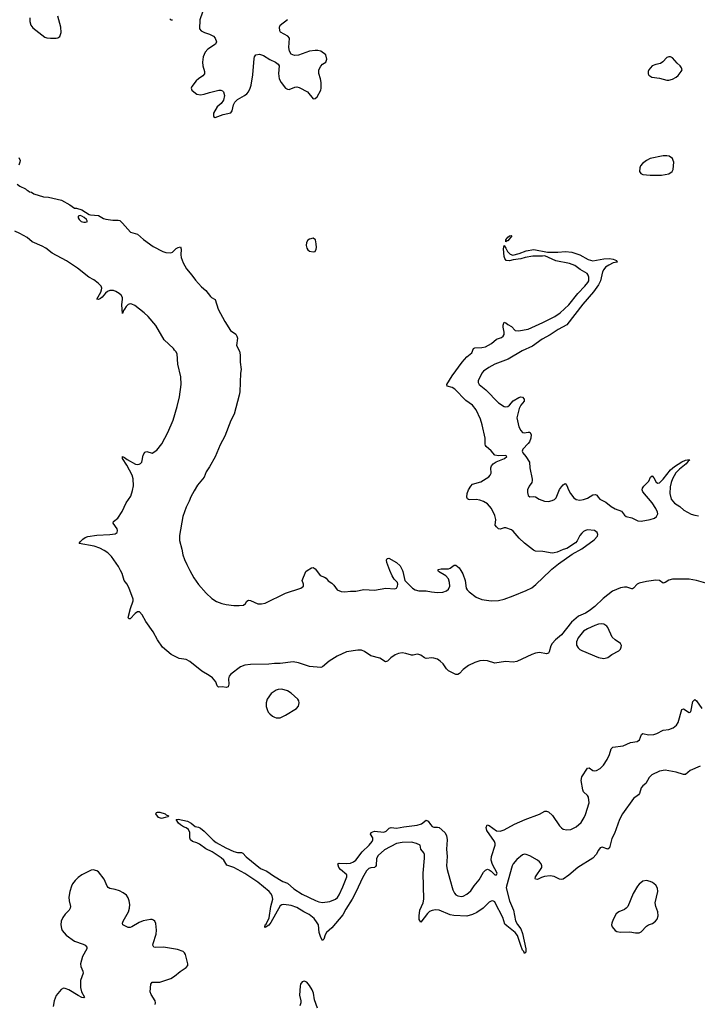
# Model space of a CAD drawing. Header units: inches. Extents: x 1771465 to 1971076, y 472029 to 643563.
# Tile 77 of 127: x 1841038 to 1848358, y 625312 to 635950. Entities that reach past the tile are written whole.
import ezdxf

# ---------------------------------------------------------------- set-up
doc = ezdxf.new("R2010")
doc.units = ezdxf.units.IN
doc.header["$MEASUREMENT"] = 0
doc.layers.add('B8642', color=7, linetype='Continuous')
doc.layers.add('B8643', color=7, linetype='Continuous')

msp = doc.modelspace()

# ---------------------------------------------------------------- linework, layer by layer
at = {"layer": 'B8642', "color": 6}
for points, elevation in [([(1848450, 629863), (1848350, 629892), (1848270, 629904), (1848090, 629904), (1848050, 629894), (1848010, 629869), (1847990, 629862), (1847951, 629891), (1847910, 629894), (1847810, 629881), (1847730, 629861), (1847708, 629850), (1847670, 629807), (1847658, 629802), (1847650, 629800), (1847598, 629818), (1847570, 629820), (1847530, 629813), (1847443, 629777), (1847342, 629698), (1847250, 629610), (1847190, 629564), (1847150, 629539), (1847075, 629505), (1847000, 629440), (1846890, 629306), (1846826, 629250), (1846791, 629210), (1846776, 629184), (1846759, 629121), (1846750, 629105), (1846730, 629100), (1846653, 629113), (1846610, 629105), (1846570, 629091), (1846410, 629016), (1846370, 629010), (1846285, 629015), (1846170, 628998), (1846090, 629025), (1846050, 629028), (1846010, 629023), (1845954, 629006), (1845886, 628974), (1845829, 628931), (1845790, 628888), (1845770, 628876), (1845750, 628875), (1845670, 628917), (1845650, 628936), (1845612, 628992), (1845581, 629021), (1845550, 629040), (1845513, 629053), (1845490, 629055), (1845429, 629049), (1845410, 629054), (1845370, 629084), (1845350, 629093), (1845330, 629095), (1845290, 629084), (1845270, 629084), (1845210, 629103), (1845169, 629109), (1845130, 629103), (1845093, 629087), (1845046, 629054), (1845010, 629020), (1844990, 629011), (1844930, 629052), (1844830, 629077), (1844764, 629124), (1844730, 629137), (1844690, 629140), (1844570, 629119), (1844467, 629073), (1844381, 629019), (1844310, 628958), (1844290, 628951), (1844170, 628961), (1844050, 629003), (1843992, 629012), (1843850, 628993), (1843790, 628993), (1843730, 628986), (1843530, 628985), (1843470, 628975), (1843423, 628957), (1843320, 628880), (1843301, 628859), (1843295, 628830), (1843298, 628770), (1843290, 628743), (1843270, 628734), (1843230, 628744), (1843190, 628739), (1843182, 628742), (1843170, 628755), (1843157, 628797), (1843119, 628839), (1843084, 628864), (1843005, 628910), (1842877, 629017), (1842836, 629036), (1842761, 629050), (1842675, 629090), (1842580, 629170), (1842527, 629250), (1842478, 629338), (1842401, 629450), (1842361, 629521), (1842332, 629552), (1842310, 629554), (1842285, 629535), (1842230, 629476), (1842218, 629478), (1842210, 629490), (1842235, 629590), (1842265, 629670), (1842264, 629690), (1842216, 629816), (1842194, 629854), (1842166, 629890), (1842146, 629966), (1842127, 630000)], 300), ([(1842877, 630000), (1842920, 629920), (1842969, 629849), (1843053, 629753), (1843115, 629695), (1843164, 629664), (1843222, 629642), (1843270, 629631), (1843350, 629621), (1843410, 629620), (1843454, 629626), (1843478, 629642), (1843493, 629667), (1843510, 629679), (1843530, 629675), (1843610, 629640), (1843650, 629640), (1843690, 629646), (1843910, 629755), (1844076, 629810), (1844090, 629819), (1844102, 629830), (1844102, 629850), (1844089, 629890), (1844129, 629990), (1844145, 630000)], 300), ([(1844244, 630000), (1844284, 629944), (1844330, 629928), (1844350, 629915), (1844370, 629886), (1844410, 629861), (1844430, 629842), (1844469, 629790), (1844510, 629772), (1844550, 629767), (1844610, 629776), (1844670, 629776), (1844755, 629795), (1844872, 629788), (1844992, 629808), (1845090, 629800), (1845107, 629810), (1845118, 629830), (1845123, 629850), (1845121, 629870), (1845084, 629904), (1845060, 629940), (1845037, 630000)], 300), ([(1845173, 630000), (1845178, 629990), (1845200, 629890), (1845280, 629810), (1845310, 629789), (1845350, 629780), (1845430, 629781), (1845488, 629768), (1845550, 629762), (1845610, 629764), (1845650, 629778), (1845670, 629798), (1845683, 629830), (1845682, 629870), (1845670, 629910), (1845642, 629942), (1845563, 629990), (1845560, 630000)], 300), ([(1845803, 630000), (1845825, 629965), (1845850, 629890), (1845862, 629810), (1845873, 629790), (1845893, 629770), (1845970, 629712), (1846030, 629686), (1846130, 629671), (1846210, 629675), (1846271, 629690), (1846370, 629724), (1846510, 629782), (1846570, 629813), (1846613, 629847), (1846772, 630000)], 300), ([(1848390, 627884), (1848280, 627840), (1848230, 627794), (1848210, 627794), (1848130, 627822), (1848010, 627841), (1847948, 627832), (1847867, 627793), (1847837, 627763), (1847801, 627699), (1847770, 627673), (1847750, 627650), (1847733, 627590), (1847724, 627576), (1847670, 627536), (1847549, 627371), (1847517, 627310), (1847463, 627157), (1847436, 627104), (1847410, 627002), (1847390, 626990), (1847330, 627010), (1847310, 627004), (1847290, 626978), (1847265, 626930), (1847229, 626890), (1847066, 626790), (1846970, 626708), (1846910, 626665), (1846890, 626662), (1846870, 626665), (1846810, 626694), (1846770, 626700), (1846706, 626694), (1846676, 626684), (1846630, 626660), (1846610, 626663), (1846605, 626670), (1846610, 626690), (1846678, 626790), (1846679, 626810), (1846670, 626830), (1846653, 626850), (1846630, 626871), (1846550, 626915), (1846510, 626931), (1846490, 626933), (1846470, 626927), (1846410, 626877), (1846370, 626831), (1846359, 626810), (1846296, 626590), (1846294, 626570), (1846328, 626432), (1846371, 626330), (1846395, 626215), (1846415, 626175), (1846450, 626127), (1846470, 626077), (1846507, 625910), (1846505, 625875), (1846490, 625861), (1846483, 625883), (1846470, 625899), (1846450, 625947), (1846415, 626055), (1846389, 626089), (1846300, 626160), (1846280, 626180), (1846256, 626250), (1846176, 626410), (1846170, 626419), (1846150, 626430), (1846130, 626427), (1846110, 626416), (1846043, 626350), (1845977, 626303), (1845930, 626282), (1845870, 626265), (1845728, 626272), (1845690, 626280), (1845570, 626330), (1845530, 626334), (1845493, 626327), (1845466, 626314), (1845445, 626295), (1845370, 626201), (1845355, 626230), (1845352, 626270), (1845362, 626330), (1845396, 626410), (1845404, 626450), (1845397, 626730), (1845411, 626891), (1845410, 626930), (1845403, 626950), (1845371, 626990), (1845365, 627030), (1845324, 627050), (1845270, 627063), (1845170, 627062), (1845108, 627050), (1844980, 626980), (1844910, 626920), (1844891, 626889), (1844887, 626813), (1844880, 626800), (1844870, 626791), (1844830, 626788), (1844810, 626779), (1844786, 626754), (1844740, 626680), (1844674, 626530), (1844630, 626447), (1844560, 626340), (1844530, 626278), (1844410, 626139), (1844354, 626090), (1844338, 626062), (1844323, 626017), (1844310, 626000), (1844290, 626036), (1844273, 626090), (1844265, 626170), (1844253, 626193), (1844219, 626239), (1844164, 626284), (1844109, 626310), (1844030, 626358), (1843970, 626380), (1843890, 626391), (1843870, 626388), (1843850, 626375), (1843750, 626196), (1843730, 626169), (1843690, 626142), (1843685, 626145), (1843689, 626170), (1843700, 626180), (1843732, 626248), (1843750, 626370), (1843771, 626450), (1843765, 626485), (1843751, 626511), (1843732, 626532), (1843612, 626632), (1843470, 626727), (1843350, 626792), (1843275, 626815), (1843244, 626870), (1843216, 626896), (1843118, 626958), (1843050, 626993), (1842981, 627041), (1842950, 627057), (1842904, 627070), (1842884, 627090), (1842877, 627110), (1842875, 627170), (1842861, 627201), (1842838, 627218), (1842809, 627230), (1842776, 627250), (1842753, 627270), (1842730, 627310), (1842750, 627314), (1842850, 627292), (1842892, 627270), (1842933, 627233), (1842970, 627226), (1842990, 627217), (1843030, 627184), (1843127, 627087), (1843160, 627060), (1843264, 627004), (1843350, 626964), (1843390, 626953), (1843434, 626954), (1843450, 626944), (1843485, 626905), (1843641, 626781), (1843707, 626750), (1843780, 626700), (1843881, 626641), (1843930, 626622), (1844001, 626561), (1844090, 626503), (1844233, 626433), (1844270, 626420), (1844310, 626414), (1844390, 626423), (1844451, 626450), (1844470, 626468), (1844490, 626496), (1844530, 626582), (1844571, 626690), (1844571, 626710), (1844502, 626770), (1844486, 626790), (1844474, 626830), (1844490, 626838), (1844570, 626835), (1844610, 626838), (1844645, 626850), (1844670, 626870), (1844739, 626961), (1844813, 627030), (1844844, 627070), (1844853, 627090), (1844853, 627110), (1844829, 627150), (1844834, 627170), (1844870, 627182), (1844970, 627173), (1844997, 627183), (1845030, 627214), (1845050, 627223), (1845110, 627215), (1845189, 627231), (1845330, 627247), (1845377, 627263), (1845430, 627301), (1845450, 627291), (1845474, 627254), (1845495, 627235), (1845510, 627228), (1845550, 627227), (1845570, 627221), (1845630, 627168), (1845650, 627136), (1845657, 627090), (1845648, 626990), (1845654, 626910), (1845650, 626810), (1845656, 626770), (1845684, 626664), (1845717, 626550), (1845734, 626514), (1845750, 626496), (1845770, 626486), (1845810, 626478), (1845830, 626480), (1845870, 626501), (1845910, 626537), (1845948, 626592), (1846002, 626658), (1846050, 626741), (1846070, 626761), (1846090, 626772), (1846110, 626767), (1846132, 626752), (1846170, 626713), (1846190, 626710), (1846196, 626730), (1846144, 626824), (1846132, 626870), (1846134, 626910), (1846175, 627030), (1846175, 627050), (1846167, 627070), (1846085, 627190), (1846077, 627223), (1846088, 627252), (1846110, 627245), (1846188, 627188), (1846230, 627184), (1846270, 627198), (1846383, 627257), (1846499, 627310), (1846653, 627367), (1846710, 627400), (1846730, 627400), (1846750, 627391), (1846793, 627353), (1846870, 627240), (1846890, 627218), (1846910, 627204), (1846950, 627197), (1846990, 627201), (1847051, 627230), (1847102, 627278), (1847135, 627330), (1847150, 627363), (1847190, 627490), (1847183, 627550), (1847170, 627570), (1847130, 627608), (1847121, 627630), (1847104, 627730), (1847112, 627770), (1847170, 627862), (1847190, 627866), (1847230, 627837), (1847250, 627834), (1847270, 627837), (1847310, 627860), (1847343, 627897), (1847383, 627957), (1847410, 628010), (1847427, 628073), (1847445, 628090), (1847556, 628104), (1847638, 628142), (1847710, 628151), (1847732, 628168), (1847754, 628226), (1847770, 628240), (1847830, 628224), (1847890, 628228), (1847922, 628238), (1847990, 628275), (1848050, 628281), (1848099, 628301), (1848132, 628328), (1848150, 628357), (1848190, 628496), (1848210, 628503), (1848270, 628466), (1848288, 628472), (1848310, 628584), (1848330, 628607), (1848350, 628591), (1848407, 628510)], 300), ([(1842501, 625310), (1842506, 625330), (1842502, 625350), (1842459, 625419), (1842448, 625448), (1842454, 625530), (1842470, 625551), (1842550, 625550), (1842670, 625591), (1842710, 625615), (1842770, 625668), (1842835, 625710), (1842853, 625730), (1842856, 625750), (1842828, 625850), (1842817, 625870), (1842803, 625883), (1842743, 625903), (1842590, 625928), (1842510, 625925), (1842488, 625930), (1842477, 625950), (1842479, 625970), (1842511, 626070), (1842514, 626114), (1842507, 626187), (1842497, 626210), (1842483, 626223), (1842470, 626228), (1842450, 626227), (1842370, 626215), (1842330, 626197), (1842250, 626148), (1842230, 626141), (1842210, 626143), (1842152, 626170), (1842148, 626190), (1842156, 626210), (1842212, 626310), (1842225, 626350), (1842227, 626390), (1842221, 626430), (1842210, 626461), (1842192, 626490), (1842157, 626517), (1842117, 626537), (1842070, 626553), (1842010, 626565), (1841994, 626574), (1841982, 626590), (1841950, 626665), (1841890, 626742), (1841870, 626755), (1841830, 626764), (1841810, 626761), (1841710, 626711), (1841670, 626682), (1841637, 626650), (1841610, 626614), (1841598, 626590), (1841580, 626530), (1841569, 626470), (1841572, 626430), (1841585, 626370), (1841583, 626350), (1841572, 626328), (1841530, 626286), (1841504, 626250), (1841486, 626210), (1841482, 626170), (1841489, 626130), (1841497, 626110), (1841541, 626061), (1841630, 625995), (1841723, 625963), (1841744, 625950), (1841762, 625930), (1841763, 625910), (1841716, 625830), (1841696, 625750), (1841700, 625720), (1841721, 625670), (1841723, 625650), (1841694, 625570), (1841694, 625494), (1841707, 625447), (1841738, 625390), (1841730, 625383), (1841710, 625386), (1841670, 625406), (1841570, 625470), (1841530, 625484), (1841510, 625486), (1841486, 625474), (1841432, 625408), (1841410, 625350), (1841401, 625290)], 400), ([(1844256, 625270), (1844221, 625361), (1844213, 625433), (1844196, 625470), (1844170, 625515), (1844140, 625550), (1844110, 625564), (1844090, 625556), (1844070, 625530), (1844066, 625510), (1844061, 625410), (1844075, 625350), (1844075, 625330), (1844065, 625295)], 400)]:
    msp.add_lwpolyline(points, dxfattribs=dict(at, elevation=elevation))
for points, elevation in [([(1847323, 629423), (1847290, 629419), (1847250, 629406), (1847172, 629370), (1847130, 629343), (1847071, 629270), (1847054, 629230), (1847054, 629194), (1847070, 629165), (1847090, 629146), (1847110, 629136), (1847290, 629061), (1847350, 629050), (1847390, 629060), (1847434, 629090), (1847512, 629130), (1847528, 629150), (1847537, 629170), (1847539, 629190), (1847530, 629210), (1847470, 629251), (1847440, 629280), (1847390, 629384), (1847379, 629399), (1847350, 629419)], 400), ([(1843870, 628717), (1843830, 628714), (1843810, 628708), (1843755, 628670), (1843713, 628610), (1843700, 628570), (1843701, 628530), (1843710, 628498), (1843723, 628470), (1843739, 628450), (1843770, 628425), (1843790, 628415), (1843810, 628409), (1843850, 628409), (1843910, 628435), (1844027, 628510), (1844048, 628532), (1844057, 628570), (1844054, 628590), (1844041, 628610), (1843970, 628675), (1843930, 628699)], 400), ([(1842570, 627319), (1842538, 627330), (1842509, 627370), (1842516, 627384), (1842528, 627390), (1842551, 627390), (1842608, 627370), (1842620, 627360), (1842646, 627350), (1842642, 627338), (1842610, 627330)], 300), ([(1847810, 626649), (1847770, 626642), (1847730, 626612), (1847711, 626590), (1847665, 626510), (1847606, 626370), (1847590, 626350), (1847570, 626335), (1847510, 626310), (1847483, 626290), (1847448, 626230), (1847433, 626190), (1847432, 626170), (1847437, 626150), (1847469, 626110), (1847490, 626098), (1847530, 626091), (1847630, 626094), (1847690, 626084), (1847730, 626086), (1847750, 626097), (1847810, 626157), (1847830, 626170), (1847874, 626186), (1847908, 626210), (1847926, 626234), (1847936, 626270), (1847933, 626310), (1847909, 626370), (1847902, 626410), (1847933, 626530), (1847929, 626569), (1847910, 626600), (1847875, 626630), (1847850, 626641)], 400)]:
    msp.add_lwpolyline(points, close=True, dxfattribs=dict(at, elevation=elevation))
at = {"layer": 'B8643', "color": 6}
for points, elevation in [([(1841149, 635970), (1841146, 635930), (1841157, 635890), (1841181, 635861), (1841310, 635763), (1841330, 635755), (1841370, 635750), (1841431, 635749), (1841450, 635754), (1841470, 635770), (1841486, 635810), (1841482, 635870), (1841449, 635989)], 400), ([(1842659, 635959), (1842670, 635947), (1842690, 635950)], 400), ([(1843012, 636030), (1842985, 635950), (1842979, 635850), (1842999, 635830), (1843033, 635813), (1843090, 635795), (1843130, 635773), (1843150, 635750), (1843163, 635710), (1843154, 635686), (1843070, 635632), (1843042, 635598), (1843021, 635550), (1843013, 635490), (1843017, 635450), (1843034, 635390), (1843034, 635366), (1843018, 635342), (1842969, 635310), (1842946, 635290), (1842899, 635230), (1842891, 635210), (1842899, 635190), (1842936, 635156), (1842950, 635147), (1842990, 635138), (1843030, 635145), (1843090, 635165), (1843190, 635189), (1843210, 635189), (1843230, 635180), (1843240, 635170), (1843250, 635130), (1843241, 635079), (1843214, 635046), (1843170, 635010), (1843130, 634939), (1843130, 634906), (1843150, 634893), (1843235, 634925), (1843317, 634943), (1843334, 634966), (1843347, 635030), (1843361, 635059), (1843392, 635088), (1843466, 635130), (1843491, 635150), (1843508, 635170), (1843529, 635211), (1843537, 635243), (1843555, 635355), (1843570, 635530), (1843575, 635550), (1843590, 635572), (1843630, 635576), (1843670, 635565), (1843739, 635519), (1843800, 635490), (1843830, 635470), (1843840, 635450), (1843832, 635370), (1843842, 635310), (1843864, 635270), (1843910, 635210), (1843930, 635198), (1843950, 635195), (1844010, 635221), (1844030, 635223), (1844058, 635218), (1844146, 635170), (1844210, 635095), (1844230, 635097), (1844250, 635115), (1844290, 635190), (1844295, 635210), (1844296, 635270), (1844288, 635310), (1844268, 635368), (1844271, 635410), (1844291, 635449), (1844310, 635469), (1844344, 635490), (1844357, 635523), (1844346, 635570), (1844292, 635610), (1844258, 635618), (1844230, 635619), (1844170, 635610), (1844050, 635567), (1844005, 635565), (1843970, 635577), (1843952, 635610), (1843944, 635650), (1843951, 635750), (1843933, 635773), (1843857, 635817), (1843848, 635830), (1843844, 635870), (1843850, 635890), (1843930, 635953)], 400), ([(1841030, 634462), (1841042, 634430), (1841041, 634410), (1841030, 634377)], 300), ([(1841010, 634174), (1841041, 634150), (1841101, 634121), (1841110, 634111), (1841125, 634106), (1841145, 634090), (1841165, 634085), (1841190, 634068), (1841296, 634036), (1841349, 634031), (1841490, 634002), (1841581, 633950), (1841630, 633914), (1841650, 633913), (1841710, 633896), (1841787, 633847), (1841802, 633842), (1841890, 633835), (1841944, 633804), (1841970, 633795), (1842043, 633783), (1842103, 633783), (1842119, 633779), (1842150, 633753), (1842236, 633656), (1842310, 633634), (1842376, 633576), (1842479, 633499), (1842584, 633444), (1842616, 633436), (1842670, 633431), (1842690, 633438), (1842730, 633478), (1842750, 633490), (1842775, 633495), (1842781, 633470), (1842777, 633410), (1842781, 633381), (1842804, 633324), (1842840, 633260), (1842899, 633190), (1842936, 633136), (1843003, 633063), (1843050, 633024), (1843098, 632958), (1843110, 632947), (1843150, 632926), (1843182, 632822), (1843255, 632690), (1843314, 632594), (1843372, 632552), (1843385, 632530), (1843390, 632510), (1843381, 632430), (1843412, 632370), (1843420, 632330), (1843419, 632250), (1843430, 632170), (1843424, 632130), (1843415, 631930), (1843410, 631895), (1843355, 631690), (1843320, 631620), (1843253, 631450), (1843203, 631357), (1843150, 631227), (1843090, 631120), (1843053, 631067), (1843030, 631006), (1842959, 630921), (1842921, 630859), (1842886, 630794), (1842870, 630748), (1842835, 630685), (1842799, 630581), (1842763, 630377), (1842765, 630325), (1842789, 630231), (1842800, 630170), (1842817, 630117), (1842843, 630063), (1842877, 630000)], 300), ([(1842127, 630000), (1842104, 630044), (1842028, 630150), (1841990, 630190), (1841950, 630217), (1841902, 630242), (1841842, 630262), (1841679, 630290), (1841690, 630310), (1841721, 630339), (1841744, 630356), (1841774, 630366), (1841870, 630380), (1842013, 630387), (1842070, 630396), (1842091, 630409), (1842095, 630430), (1842090, 630449), (1842048, 630510), (1842052, 630530), (1842097, 630563), (1842145, 630635), (1842187, 630730), (1842237, 630803), (1842257, 630863), (1842267, 630913), (1842262, 630990), (1842253, 631030), (1842196, 631136), (1842148, 631210), (1842150, 631230), (1842162, 631222), (1842170, 631221), (1842198, 631198), (1842290, 631149), (1842310, 631144), (1842330, 631147), (1842344, 631156), (1842356, 631170), (1842370, 631245), (1842390, 631278), (1842410, 631285), (1842470, 631267), (1842521, 631299), (1842572, 631368), (1842638, 631490), (1842696, 631624), (1842739, 631770), (1842766, 631874), (1842782, 632010), (1842778, 632090), (1842746, 632230), (1842739, 632339), (1842726, 632366), (1842710, 632380), (1842699, 632399), (1842599, 632490), (1842508, 632648), (1842424, 632744), (1842382, 632782), (1842281, 632861), (1842250, 632877), (1842230, 632879), (1842210, 632874), (1842187, 632853), (1842170, 632821), (1842159, 632810), (1842150, 632775), (1842142, 632870), (1842149, 632930), (1842147, 632950), (1842134, 632974), (1842113, 632993), (1842075, 633015), (1842050, 633023), (1842010, 633023), (1841987, 633013), (1841964, 632996), (1841930, 632954), (1841910, 632939), (1841890, 632928), (1841870, 632930), (1841913, 633007), (1841923, 633030), (1841925, 633050), (1841917, 633070), (1841885, 633105), (1841839, 633139), (1841786, 633170), (1841664, 633264), (1841544, 633344), (1841387, 633427), (1841320, 633480), (1841282, 633502), (1841173, 633550), (1841117, 633597), (1841040, 633640), (1840985, 633665)], 300), ([(1846772, 630000), (1846786, 630014), (1846857, 630070), (1847006, 630174), (1847110, 630232), (1847244, 630330), (1847279, 630370), (1847285, 630390), (1847278, 630410), (1847248, 630430), (1847170, 630437), (1847150, 630432), (1847130, 630421), (1847110, 630402), (1847090, 630377), (1847060, 630320), (1847042, 630298), (1846950, 630237), (1846910, 630225), (1846844, 630196), (1846810, 630189), (1846790, 630188), (1846690, 630205), (1846610, 630209), (1846590, 630218), (1846490, 630293), (1846434, 630350), (1846370, 630426), (1846350, 630440), (1846290, 630462), (1846270, 630460), (1846230, 630445), (1846210, 630450), (1846187, 630470), (1846175, 630490), (1846182, 630550), (1846172, 630592), (1846134, 630670), (1846090, 630718), (1846050, 630743), (1846010, 630758), (1845970, 630765), (1845902, 630762), (1845886, 630766), (1845875, 630775), (1845869, 630790), (1845873, 630830), (1845885, 630870), (1845910, 630912), (1845930, 630933), (1846021, 630959), (1846107, 631010), (1846122, 631030), (1846130, 631050), (1846129, 631110), (1846135, 631130), (1846151, 631150), (1846186, 631174), (1846274, 631210), (1846300, 631230), (1846290, 631242), (1846210, 631238), (1846170, 631247), (1846132, 631292), (1846078, 631338), (1846069, 631350), (1846065, 631365), (1846065, 631430), (1846034, 631574), (1846015, 631635), (1845970, 631735), (1845930, 631786), (1845857, 631837), (1845739, 631959), (1845710, 631978), (1845657, 631990), (1845653, 632010), (1845710, 632103), (1845819, 632250), (1845870, 632306), (1845923, 632350), (1845942, 632398), (1845954, 632406), (1846030, 632407), (1846070, 632415), (1846133, 632450), (1846190, 632497), (1846243, 632517), (1846262, 632530), (1846273, 632550), (1846273, 632573), (1846261, 632630), (1846261, 632650), (1846270, 632682), (1846290, 632674), (1846310, 632656), (1846350, 632634), (1846390, 632594), (1846427, 632587), (1846530, 632606), (1846690, 632678), (1846818, 632742), (1846876, 632784), (1846969, 632871), (1847068, 632992), (1847144, 633070), (1847175, 633110), (1847185, 633130), (1847186, 633170), (1847180, 633190), (1847167, 633207), (1847092, 633250), (1847035, 633295), (1846976, 633316), (1846830, 633344), (1846710, 633398), (1846686, 633394), (1846583, 633397), (1846499, 633381), (1846450, 633366), (1846370, 633357), (1846330, 633346), (1846293, 633350), (1846277, 633370), (1846270, 633390), (1846264, 633476), (1846270, 633511), (1846290, 633483), (1846307, 633447), (1846338, 633418), (1846366, 633406), (1846435, 633425), (1846510, 633452), (1846592, 633468), (1846739, 633439), (1846850, 633438), (1846934, 633446), (1847003, 633437), (1847090, 633411), (1847179, 633359), (1847230, 633346), (1847350, 633367), (1847410, 633371), (1847450, 633364), (1847485, 633350), (1847491, 633330), (1847450, 633322), (1847401, 633299), (1847365, 633275), (1847347, 633253), (1847334, 633226), (1847314, 633130), (1847290, 633084), (1847235, 633010), (1847123, 632877), (1846950, 632654), (1846856, 632604), (1846770, 632545), (1846681, 632499), (1846576, 632424), (1846466, 632374), (1846316, 632284), (1846172, 632230), (1846107, 632193), (1846050, 632152), (1846031, 632130), (1845990, 632050), (1845990, 632030), (1846003, 632010), (1846072, 631952), (1846210, 631812), (1846270, 631771), (1846290, 631766), (1846310, 631770), (1846330, 631786), (1846369, 631831), (1846430, 631869), (1846450, 631877), (1846470, 631872), (1846487, 631850), (1846489, 631830), (1846450, 631787), (1846432, 631750), (1846409, 631650), (1846430, 631550), (1846450, 631512), (1846470, 631492), (1846488, 631488), (1846530, 631495), (1846550, 631493), (1846563, 631470), (1846561, 631430), (1846545, 631390), (1846532, 631370), (1846472, 631310), (1846467, 631290), (1846472, 631270), (1846506, 631230), (1846544, 631170), (1846550, 631110), (1846573, 630987), (1846575, 630970), (1846570, 630950), (1846541, 630910), (1846523, 630870), (1846523, 630843), (1846530, 630810), (1846550, 630795), (1846590, 630799), (1846610, 630794), (1846649, 630769), (1846708, 630748), (1846750, 630746), (1846790, 630754), (1846814, 630766), (1846835, 630785), (1846870, 630874), (1846890, 630904), (1846910, 630925), (1846930, 630938), (1846950, 630916), (1846965, 630870), (1846988, 630830), (1847025, 630785), (1847050, 630767), (1847090, 630758), (1847130, 630765), (1847170, 630781), (1847230, 630816), (1847259, 630819), (1847273, 630813), (1847286, 630790), (1847305, 630770), (1847370, 630737), (1847426, 630690), (1847470, 630666), (1847539, 630639), (1847570, 630598), (1847590, 630583), (1847650, 630568), (1847716, 630536), (1847750, 630534), (1847850, 630550), (1847895, 630565), (1847918, 630582), (1847930, 630610), (1847927, 630630), (1847909, 630670), (1847870, 630732), (1847771, 630850), (1847763, 630870), (1847766, 630890), (1847780, 630910), (1847835, 630965), (1847854, 631006), (1847870, 631023), (1847890, 631001), (1847912, 630952), (1847930, 630943), (1847950, 630948), (1847990, 630986), (1848070, 631088), (1848110, 631123), (1848190, 631172), (1848231, 631191), (1848270, 631199), (1848275, 631190), (1848260, 631180), (1848237, 631150), (1848165, 631095), (1848127, 631053), (1848091, 630990), (1848076, 630950), (1848064, 630904), (1848060, 630830), (1848077, 630770), (1848110, 630727), (1848169, 630689), (1848211, 630651), (1848290, 630609), (1848330, 630596), (1848370, 630589)], 300), ([(1845037, 630000), (1845005, 630085), (1845002, 630110), (1845007, 630130), (1845026, 630134), (1845110, 630087), (1845149, 630050), (1845173, 630000)], 300), ([(1844145, 630000), (1844190, 630028), (1844210, 630033), (1844230, 630019), (1844244, 630000)], 300), ([(1845560, 630000), (1845557, 630010), (1845590, 630018), (1845670, 630018), (1845690, 630026), (1845730, 630056), (1845750, 630057), (1845787, 630027), (1845803, 630000)], 300)]:
    msp.add_lwpolyline(points, dxfattribs=dict(at, elevation=elevation))
for points, elevation in [([(1848070, 635550), (1848050, 635550), (1848030, 635541), (1847986, 635494), (1847962, 635478), (1847910, 635465), (1847870, 635450), (1847833, 635410), (1847826, 635390), (1847826, 635366), (1847835, 635350), (1847865, 635330), (1847950, 635318), (1848030, 635298), (1848050, 635297), (1848090, 635308), (1848130, 635330), (1848151, 635349), (1848183, 635390), (1848193, 635410), (1848189, 635430), (1848172, 635450), (1848139, 635479), (1848090, 635537)], 400), ([(1847990, 634481), (1847850, 634452), (1847810, 634430), (1847765, 634395), (1847746, 634370), (1847737, 634350), (1847733, 634310), (1847749, 634289), (1847770, 634278), (1847850, 634269), (1847970, 634269), (1848050, 634284), (1848087, 634310), (1848097, 634330), (1848104, 634410), (1848099, 634430), (1848090, 634450), (1848055, 634475), (1848030, 634480)], 400), ([(1841690, 633834), (1841671, 633829), (1841671, 633810), (1841680, 633790), (1841701, 633770), (1841730, 633762), (1841750, 633763), (1841769, 633770), (1841759, 633790), (1841734, 633814), (1841710, 633829)], 300), ([(1844210, 633588), (1844170, 633579), (1844150, 633567), (1844136, 633544), (1844132, 633510), (1844140, 633480), (1844150, 633464), (1844170, 633448), (1844210, 633441), (1844230, 633447), (1844240, 633470), (1844243, 633490), (1844241, 633530), (1844232, 633572)], 400), ([(1846290, 633549), (1846288, 633570), (1846310, 633600), (1846330, 633614), (1846350, 633617), (1846354, 633614), (1846310, 633561), (1846300, 633560)], 300)]:
    msp.add_lwpolyline(points, close=True, dxfattribs=dict(at, elevation=elevation))

doc.saveas('drawing.dxf')
